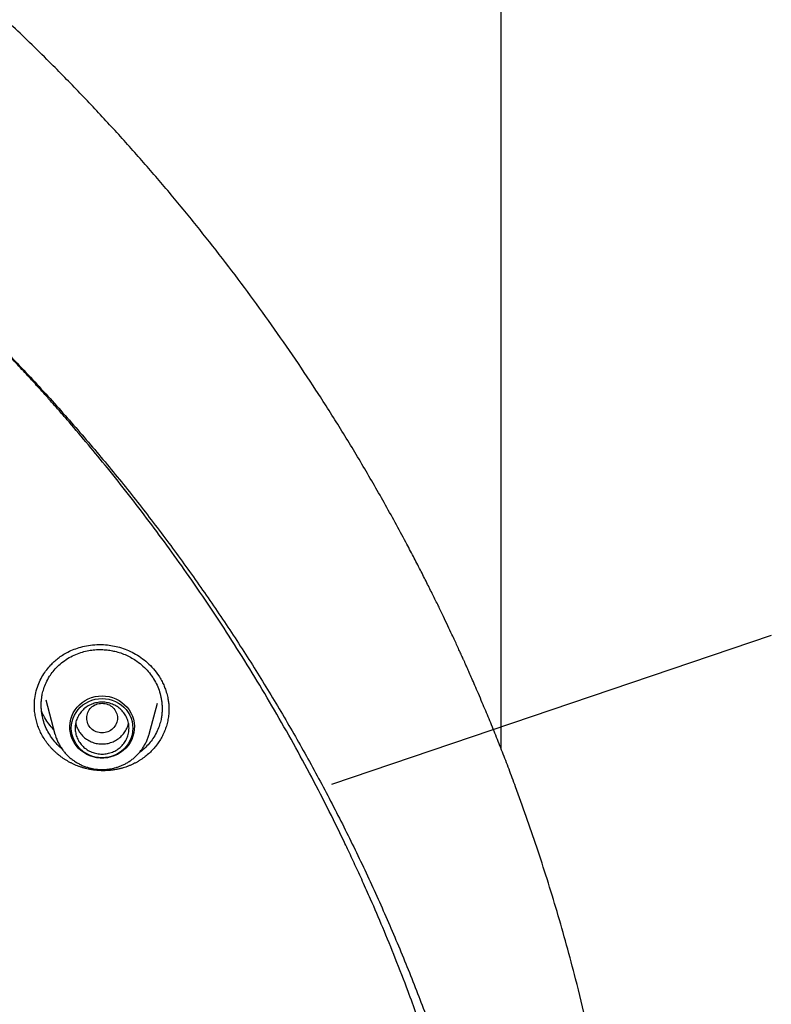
# Model space of a CAD drawing. Header units: millimetres. Extents: x 8 to 866, y 12 to 2084.
# Tile 94 of 98: x 460 to 479, y 1929 to 1954. Entities that reach past the tile are written whole.
import ezdxf

# ---------------------------------------------------------------- set-up
doc = ezdxf.new("R2010")
doc.units = ezdxf.units.MM

msp = doc.modelspace()

# ---------------------------------------------------------------- linework, layer by layer
at = {"color": 7, "linetype": 'Continuous', "lineweight": 30}
for p, q in [((472.469, 1935.131), (472.469, 2035.161)), ((479.485, 1938.089), (468.061, 1934.214)), ((460.34, 1936.262), (460.341, 1936.308)), ((460.632, 1936.418), (460.873, 1935.526)), ((463.32, 1935.526), (463.537, 1936.332)), ((460.877, 1935.512), (460.873, 1935.526)), ((463.32, 1935.526), (463.318, 1935.521))]:
    msp.add_line(p, q, dxfattribs=at)
at = {"color": 7, "linetype": 'Continuous', "lineweight": 30, "flags": 128}
for points in [[(462.097, 1936.521), (462.189, 1936.516), (462.28, 1936.501), (462.369, 1936.477), (462.455, 1936.443), (462.537, 1936.401), (462.613, 1936.35), (462.682, 1936.291), (462.745, 1936.226), (462.8, 1936.154), (462.846, 1936.076), (462.884, 1935.995), (462.911, 1935.91), (462.929, 1935.822), (462.937, 1935.733), (462.934, 1935.644), (462.921, 1935.556), (462.899, 1935.469), (462.866, 1935.385), (462.824, 1935.306), (462.774, 1935.231), (462.715, 1935.162), (462.648, 1935.1), (462.575, 1935.045), (462.496, 1934.999), (462.413, 1934.96), (462.325, 1934.932), (462.235, 1934.912), (462.143, 1934.902), (462.05, 1934.902), (461.958, 1934.912), (461.868, 1934.932), (461.78, 1934.96), (461.697, 1934.999), (461.618, 1935.045), (461.545, 1935.1), (461.478, 1935.162), (461.419, 1935.231), (461.369, 1935.306), (461.327, 1935.385), (461.294, 1935.469), (461.272, 1935.556), (461.259, 1935.644), (461.257, 1935.733), (461.264, 1935.822), (461.282, 1935.91), (461.31, 1935.995), (461.347, 1936.076), (461.393, 1936.154), (461.448, 1936.226), (461.511, 1936.291), (461.58, 1936.35), (461.656, 1936.401), (461.738, 1936.443), (461.824, 1936.477), (461.913, 1936.501), (462.004, 1936.516), (462.097, 1936.521)], [(462.097, 1934.91), (462.007, 1934.915), (461.919, 1934.93), (461.832, 1934.953), (461.749, 1934.987), (461.671, 1935.028), (461.598, 1935.078), (461.531, 1935.136), (461.471, 1935.2), (461.419, 1935.271), (461.376, 1935.347), (461.341, 1935.427), (461.317, 1935.51), (461.302, 1935.595), (461.297, 1935.681), (461.302, 1935.767), (461.317, 1935.853), (461.341, 1935.936), (461.376, 1936.016), (461.419, 1936.091), (461.471, 1936.162), (461.531, 1936.226), (461.598, 1936.284), (461.671, 1936.334), (461.749, 1936.376), (461.832, 1936.409), (461.919, 1936.433), (462.007, 1936.447), (462.097, 1936.452), (462.186, 1936.447), (462.275, 1936.433), (462.361, 1936.409), (462.444, 1936.376), (462.522, 1936.334), (462.595, 1936.284), (462.662, 1936.226), (462.722, 1936.162), (462.774, 1936.091), (462.817, 1936.016), (462.852, 1935.936), (462.876, 1935.853), (462.891, 1935.767), (462.897, 1935.681), (462.891, 1935.595), (462.876, 1935.51), (462.852, 1935.427), (462.817, 1935.347), (462.774, 1935.271), (462.722, 1935.2), (462.662, 1935.136), (462.595, 1935.078), (462.522, 1935.028), (462.444, 1934.987), (462.361, 1934.953), (462.275, 1934.93), (462.186, 1934.915), (462.097, 1934.91)]]:
    msp.add_lwpolyline(points, dxfattribs=at)
at = {"color": 7, "linetype": 'Continuous', "lineweight": 30}
for points, knots in [([(475.901, 1919.798), (475.897, 1919.852), (475.889, 1919.971), (475.875, 1920.167), (475.858, 1920.397), (475.836, 1920.662), (475.811, 1920.961), (475.781, 1921.287), (475.746, 1921.639), (475.706, 1922.015), (475.661, 1922.416), (475.61, 1922.833), (475.556, 1923.255), (475.471, 1923.867), (475.348, 1924.67), (475.166, 1925.722), (474.948, 1926.834), (474.691, 1928.004), (474.428, 1929.073), (474.169, 1930.043), (473.922, 1930.908), (473.664, 1931.755), (473.397, 1932.579), (473.123, 1933.378), (472.88, 1934.053), (472.671, 1934.611), (472.499, 1935.056), (472.326, 1935.493), (472.152, 1935.921), (472.001, 1936.282), (471.878, 1936.571), (471.788, 1936.781), (471.709, 1936.962), (471.642, 1937.114), (471.587, 1937.238), (471.545, 1937.333), (471.51, 1937.41), (471.476, 1937.486), (471.434, 1937.579), (471.382, 1937.692), (471.323, 1937.821), (471.258, 1937.963), (471.177, 1938.137), (471.079, 1938.346), (470.961, 1938.593), (470.831, 1938.862), (470.688, 1939.152), (470.532, 1939.464), (470.363, 1939.797), (470.182, 1940.148), (469.872, 1940.735), (469.432, 1941.539), (468.853, 1942.542), (468.262, 1943.516), (467.66, 1944.462), (467.049, 1945.379), (466.428, 1946.269), (465.794, 1947.14), (465.141, 1948), (464.462, 1948.856), (463.761, 1949.704), (463.038, 1950.541), (462.293, 1951.369), (461.522, 1952.19), (460.826, 1952.9), (460.222, 1953.495), (459.729, 1953.968), (459.255, 1954.412), (458.802, 1954.826), (458.398, 1955.187), (458.042, 1955.499), (457.733, 1955.767), (457.437, 1956.018), (457.157, 1956.253), (456.856, 1956.502), (456.52, 1956.776), (456.134, 1957.085), (455.717, 1957.413), (455.269, 1957.758), (454.788, 1958.119), (454.275, 1958.497), (453.752, 1958.871), (453.223, 1959.24), (452.696, 1959.599), (452.159, 1959.956), (451.619, 1960.305), (451.08, 1960.645), (450.543, 1960.975), (450.007, 1961.296), (449.372, 1961.666), (448.638, 1962.08), (447.806, 1962.531), (446.98, 1962.96), (446.118, 1963.39), (445.221, 1963.817), (444.292, 1964.238), (443.376, 1964.635), (442.473, 1965.006), (441.556, 1965.365), (440.626, 1965.71), (439.869, 1965.975), (439.309, 1966.163), (438.932, 1966.287), (438.532, 1966.416), (438.087, 1966.555), (437.595, 1966.704), (437.053, 1966.862), (436.472, 1967.025), (435.852, 1967.191), (435.192, 1967.36), (434.507, 1967.526), (433.798, 1967.689), (433.067, 1967.846), (432.299, 1968.001), (431.495, 1968.151), (430.656, 1968.295), (429.779, 1968.431), (428.867, 1968.558), (427.918, 1968.674), (426.934, 1968.777), (425.989, 1968.858), (425.09, 1968.921), (424.24, 1968.968), (423.369, 1969.003), (422.476, 1969.025), (421.874, 1969.028), (421.569, 1969.029)], [0, 0, 0, 0, 0.0019747, 0.0043874, 0.0072424, 0.010542, 0.014288, 0.0184814, 0.0228358, 0.0275875, 0.0327368, 0.038106, 0.0434765, 0.0488477, 0.0615114, 0.0741791, 0.0892647, 0.1043561, 0.1194532, 0.1308944, 0.142288, 0.1534389, 0.1643276, 0.1749541, 0.1853185, 0.1914114, 0.1974098, 0.2033139, 0.2091236, 0.2148156, 0.2180755, 0.2209447, 0.2234234, 0.2255113, 0.2272087, 0.2285154, 0.2294396, 0.230382, 0.2316773, 0.23328, 0.2350636, 0.2370206, 0.239151, 0.2422758, 0.2457116, 0.2494584, 0.2535162, 0.2578849, 0.2625647, 0.2675554, 0.2727615, 0.2875022, 0.3019997, 0.316254, 0.3302652, 0.3440331, 0.3575579, 0.3708979, 0.3843544, 0.3979702, 0.4117451, 0.4254292, 0.4392669, 0.453258, 0.4674008, 0.4763165, 0.4847972, 0.492843, 0.5004539, 0.5076299, 0.5129632, 0.518028, 0.5228244, 0.5273524, 0.5316333, 0.5373074, 0.5434195, 0.5499694, 0.5569571, 0.5643827, 0.5722461, 0.5805473, 0.58817, 0.5961162, 0.6041064, 0.6120214, 0.6198612, 0.6276259, 0.6353153, 0.6429292, 0.6547417, 0.6663683, 0.6778091, 0.6890642, 0.7018508, 0.714365, 0.7266041, 0.7385682, 0.7502574, 0.7627979, 0.7750057, 0.7797107, 0.7844623, 0.7895914, 0.7951252, 0.8015556, 0.8084578, 0.815832, 0.823678, 0.8319958, 0.8407855, 0.849505, 0.8586441, 0.8682025, 0.8781804, 0.8885778, 0.8993945, 0.9106307, 0.9222862, 0.9343611, 0.9468553, 0.9569664, 0.9673364, 0.9779653, 0.9888532, 1, 1, 1, 1]), ([(370.402, 1920.189), (370.414, 1920.251), (370.465, 1920.53), (370.564, 1921.025), (370.701, 1921.672), (370.847, 1922.318), (371.002, 1922.962), (371.166, 1923.603), (371.339, 1924.243), (371.52, 1924.88), (371.71, 1925.515), (371.909, 1926.147), (372.116, 1926.777), (372.332, 1927.404), (372.557, 1928.028), (372.79, 1928.65), (373.031, 1929.268), (373.281, 1929.883), (373.54, 1930.495), (373.806, 1931.104), (374.081, 1931.709), (374.365, 1932.311), (374.656, 1932.909), (374.956, 1933.503), (375.264, 1934.094), (375.58, 1934.68), (375.903, 1935.263), (376.235, 1935.841), (376.575, 1936.415), (376.923, 1936.984), (377.278, 1937.549), (377.641, 1938.11), (378.011, 1938.666), (378.39, 1939.217), (378.775, 1939.763), (379.169, 1940.305), (379.569, 1940.841), (379.977, 1941.372), (380.392, 1941.898), (380.814, 1942.419), (381.244, 1942.934), (381.68, 1943.444), (382.123, 1943.948), (382.574, 1944.446), (383.031, 1944.939), (383.494, 1945.426), (383.964, 1945.906), (384.441, 1946.381), (384.925, 1946.85), (385.414, 1947.313), (385.91, 1947.769), (386.412, 1948.219), (386.921, 1948.662), (387.435, 1949.099), (387.955, 1949.53), (388.481, 1949.954), (389.013, 1950.371), (389.551, 1950.781), (390.094, 1951.185), (390.642, 1951.581), (391.196, 1951.971), (391.755, 1952.353), (392.32, 1952.728), (392.889, 1953.096), (393.464, 1953.457), (394.043, 1953.811), (394.627, 1954.157), (395.216, 1954.495), (395.809, 1954.826), (396.407, 1955.15), (397.01, 1955.466), (397.616, 1955.774), (398.227, 1956.075), (398.842, 1956.367), (399.46, 1956.652), (400.083, 1956.929), (400.709, 1957.198), (401.339, 1957.459), (401.973, 1957.712), (402.61, 1957.957), (403.25, 1958.194), (403.893, 1958.423), (404.54, 1958.644), (405.189, 1958.856), (405.841, 1959.06), (406.496, 1959.256), (407.154, 1959.443), (407.814, 1959.622), (408.476, 1959.792), (409.141, 1959.955), (409.808, 1960.108), (410.477, 1960.253), (411.148, 1960.39), (411.821, 1960.518), (412.495, 1960.638), (413.171, 1960.749), (413.849, 1960.851), (414.528, 1960.945), (415.208, 1961.03), (415.889, 1961.107), (416.571, 1961.175), (417.254, 1961.234), (417.938, 1961.284), (418.622, 1961.326), (419.307, 1961.359), (419.992, 1961.384), (420.678, 1961.399), (421.363, 1961.406), (422.049, 1961.404), (422.735, 1961.394), (423.42, 1961.375), (424.105, 1961.347), (424.79, 1961.31), (425.474, 1961.265), (426.158, 1961.211), (426.84, 1961.148), (427.522, 1961.077), (428.203, 1960.997), (428.882, 1960.909), (429.561, 1960.811), (430.238, 1960.705), (430.913, 1960.591), (431.587, 1960.468), (432.259, 1960.336), (432.929, 1960.196), (433.597, 1960.048), (434.263, 1959.891), (434.927, 1959.725), (435.589, 1959.551), (436.248, 1959.369), (436.904, 1959.178), (437.558, 1958.979), (438.209, 1958.772), (438.857, 1958.556), (439.503, 1958.332), (440.145, 1958.1), (440.784, 1957.86), (441.419, 1957.612), (442.051, 1957.356), (442.68, 1957.091), (443.305, 1956.819), (443.926, 1956.539), (444.543, 1956.251), (445.156, 1955.955), (445.765, 1955.652), (446.37, 1955.34), (446.97, 1955.021), (447.566, 1954.695), (448.158, 1954.361), (448.745, 1954.019), (449.327, 1953.67), (449.905, 1953.313), (450.477, 1952.95), (451.045, 1952.579), (451.607, 1952.201), (452.164, 1951.815), (452.716, 1951.423), (453.262, 1951.024), (453.803, 1950.618), (454.338, 1950.205), (454.868, 1949.785), (455.392, 1949.358), (455.909, 1948.925), (456.421, 1948.485), (456.927, 1948.039), (457.427, 1947.587), (457.92, 1947.128), (458.407, 1946.663), (458.888, 1946.192), (459.362, 1945.715), (459.83, 1945.231), (460.291, 1944.742), (460.745, 1944.247), (461.193, 1943.746), (461.633, 1943.24), (462.067, 1942.728), (462.493, 1942.211), (462.913, 1941.688), (463.325, 1941.16), (463.73, 1940.627), (464.127, 1940.089), (464.517, 1939.545), (464.9, 1938.997), (465.275, 1938.444), (465.643, 1937.886), (466.003, 1937.324), (466.355, 1936.757), (466.699, 1936.186), (467.036, 1935.61), (467.365, 1935.03), (467.685, 1934.446), (467.998, 1933.858), (468.303, 1933.266), (468.599, 1932.67), (468.887, 1932.071), (469.167, 1931.467), (469.439, 1930.861), (469.702, 1930.251), (469.957, 1929.637), (470.204, 1929.021), (470.442, 1928.401), (470.672, 1927.779), (470.893, 1927.153), (471.105, 1926.525), (471.309, 1925.894), (471.505, 1925.261), (471.691, 1924.625), (471.869, 1923.987), (472.038, 1923.347), (472.198, 1922.704), (472.35, 1922.06), (472.493, 1921.414), (472.626, 1920.766), (472.717, 1920.299), (472.762, 1920.049), (472.768, 1920.015)], [0, 0, 0, 0, 0.001359, 0.006089, 0.01082, 0.01555, 0.02028, 0.02501, 0.029741, 0.034471, 0.039201, 0.043931, 0.048662, 0.053392, 0.058122, 0.062852, 0.067582, 0.072312, 0.077042, 0.081772, 0.086502, 0.091232, 0.095963, 0.100693, 0.105423, 0.110152, 0.114882, 0.119612, 0.124342, 0.129072, 0.133802, 0.138532, 0.143262, 0.147992, 0.152721, 0.157451, 0.162181, 0.166911, 0.17164, 0.17637, 0.1811, 0.185829, 0.190559, 0.195289, 0.200018, 0.204748, 0.209477, 0.214207, 0.218936, 0.223666, 0.228395, 0.233125, 0.237854, 0.242584, 0.247313, 0.252043, 0.256772, 0.261501, 0.266231, 0.27096, 0.275689, 0.280418, 0.285148, 0.289877, 0.294606, 0.299335, 0.304065, 0.308794, 0.313523, 0.318252, 0.322981, 0.32771, 0.332439, 0.337169, 0.341898, 0.346627, 0.351356, 0.356085, 0.360814, 0.365543, 0.370272, 0.375001, 0.37973, 0.384459, 0.389188, 0.393917, 0.398646, 0.403375, 0.408103, 0.412832, 0.417561, 0.42229, 0.427019, 0.431748, 0.436477, 0.441206, 0.445935, 0.450663, 0.455392, 0.460121, 0.46485, 0.469579, 0.474308, 0.479037, 0.483765, 0.488494, 0.493223, 0.497952, 0.502681, 0.50741, 0.512138, 0.516867, 0.521596, 0.526325, 0.531054, 0.535783, 0.540512, 0.54524, 0.549969, 0.554698, 0.559427, 0.564156, 0.568885, 0.573614, 0.578342, 0.583071, 0.5878, 0.592529, 0.597258, 0.601987, 0.606716, 0.611445, 0.616174, 0.620903, 0.625632, 0.63036, 0.635089, 0.639818, 0.644547, 0.649276, 0.654005, 0.658734, 0.663464, 0.668193, 0.672922, 0.677651, 0.68238, 0.687109, 0.691838, 0.696567, 0.701296, 0.706025, 0.710755, 0.715484, 0.720213, 0.724942, 0.729671, 0.734401, 0.73913, 0.743859, 0.748589, 0.753318, 0.758047, 0.762777, 0.767506, 0.772235, 0.776965, 0.781694, 0.786424, 0.791153, 0.795883, 0.800612, 0.805342, 0.810071, 0.814801, 0.819531, 0.82426, 0.82899, 0.833719, 0.838449, 0.843179, 0.847909, 0.852638, 0.857368, 0.862098, 0.866828, 0.871557, 0.876287, 0.881017, 0.885747, 0.890477, 0.895207, 0.899937, 0.904667, 0.909397, 0.914127, 0.918857, 0.923587, 0.928317, 0.933047, 0.937777, 0.942507, 0.947237, 0.951967, 0.956697, 0.961428, 0.966158, 0.970888, 0.975618, 0.980348, 0.985079, 0.989809, 0.994539, 0.999269, 1, 1, 1, 1]), ([(469.642, 1893.884), (469.846, 1894.4), (470.303, 1895.55), (470.911, 1897.363), (471.482, 1899.306), (471.965, 1901.253), (472.365, 1903.201), (472.683, 1905.155), (472.921, 1907.117), (473.078, 1909.091), (473.153, 1911.069), (473.147, 1912.969), (473.068, 1914.788), (472.936, 1916.455), (472.786, 1917.763), (472.683, 1918.518), (472.643, 1918.79), (472.632, 1918.865), (472.621, 1918.94), (472.609, 1919.015), (472.598, 1919.09), (472.587, 1919.164), (472.574, 1919.243), (472.559, 1919.34), (472.536, 1919.486), (472.501, 1919.699), (472.453, 1919.986), (472.391, 1920.341), (472.313, 1920.762), (472.217, 1921.258), (472.099, 1921.832), (471.957, 1922.483), (471.787, 1923.206), (471.588, 1923.998), (471.356, 1924.86), (471.143, 1925.593), (470.976, 1926.137), (470.871, 1926.469), (470.777, 1926.76), (470.683, 1927.046), (470.589, 1927.327), (470.454, 1927.723), (470.275, 1928.227), (470.018, 1928.926), (469.726, 1929.681), (469.399, 1930.479), (469.147, 1931.068), (468.97, 1931.467), (468.868, 1931.695), (468.768, 1931.916), (468.669, 1932.131), (468.572, 1932.338), (468.477, 1932.539), (468.128, 1933.27), (467.496, 1934.521), (466.523, 1936.264), (465.479, 1937.969), (464.411, 1939.566), (463.328, 1941.058), (462.286, 1942.394), (461.543, 1943.284), (461.137, 1943.753), (461.037, 1943.868), (460.936, 1943.983), (460.835, 1944.098), (460.734, 1944.213), (460.632, 1944.327), (460.53, 1944.441), (460.376, 1944.611), (460.152, 1944.856), (459.841, 1945.192), (459.475, 1945.579), (459.052, 1946.016), (458.656, 1946.416), (458.398, 1946.668), (458.303, 1946.761)], [0, 0, 0, 0, 0.029043, 0.064708, 0.100077, 0.135149, 0.169925, 0.204405, 0.239073, 0.273739, 0.308405, 0.343071, 0.373577, 0.404082, 0.430927, 0.442739, 0.444065, 0.44539, 0.446716, 0.448042, 0.449368, 0.450694, 0.45202, 0.453527, 0.455865, 0.459767, 0.464866, 0.471162, 0.478654, 0.487343, 0.497704, 0.509374, 0.522351, 0.536635, 0.552227, 0.569126, 0.576622, 0.582044, 0.587382, 0.592638, 0.59781, 0.602899, 0.614566, 0.625771, 0.64187, 0.656909, 0.670888, 0.675357, 0.679706, 0.683935, 0.688043, 0.692032, 0.6959, 0.699648, 0.734315, 0.768981, 0.803647, 0.838313, 0.868818, 0.899323, 0.926166, 0.928803, 0.931439, 0.934076, 0.936712, 0.939349, 0.941985, 0.944622, 0.947258, 0.953869, 0.961762, 0.970938, 0.981397, 0.993139, 1, 1, 1, 1]), ([(460.339, 1936.308), (460.342, 1936.372), (460.349, 1936.506), (460.395, 1936.7), (460.464, 1936.885), (460.552, 1937.05), (460.652, 1937.197), (460.753, 1937.315), (460.853, 1937.414), (460.954, 1937.5), (461.073, 1937.584), (461.212, 1937.663), (461.37, 1937.734), (461.549, 1937.793), (461.746, 1937.835), (461.962, 1937.857), (462.172, 1937.853), (462.372, 1937.827), (462.556, 1937.784), (462.742, 1937.718), (462.927, 1937.631), (463.106, 1937.52), (463.276, 1937.384), (463.436, 1937.226), (463.524, 1937.103), (463.568, 1937.041)], [0, 0, 0, 0, 0.046979, 0.097226, 0.144816, 0.189776, 0.231997, 0.271606, 0.299745, 0.330772, 0.364668, 0.401438, 0.44117, 0.483894, 0.529597, 0.578233, 0.629746, 0.670269, 0.712417, 0.756147, 0.801496, 0.848504, 0.897205, 0.94766, 1, 1, 1, 1]), ([(460.759, 1935.473), (460.727, 1935.525), (460.662, 1935.631), (460.591, 1935.803), (460.549, 1935.954), (460.527, 1936.078), (460.517, 1936.174), (460.513, 1936.27), (460.516, 1936.367), (460.526, 1936.464), (460.545, 1936.577), (460.58, 1936.711), (460.642, 1936.868), (460.724, 1937.02), (460.825, 1937.161), (460.94, 1937.289), (461.08, 1937.41), (461.239, 1937.516), (461.409, 1937.6), (461.579, 1937.66), (461.744, 1937.7), (461.882, 1937.718), (461.991, 1937.724), (462.073, 1937.724), (462.151, 1937.721), (462.226, 1937.714), (462.297, 1937.705), (462.363, 1937.693), (462.458, 1937.672), (462.582, 1937.637), (462.731, 1937.578), (462.871, 1937.506), (463.017, 1937.414), (463.161, 1937.297), (463.3, 1937.156), (463.375, 1937.05), (463.412, 1936.998)], [0, 0, 0, 0, 0.038257, 0.077262, 0.117019, 0.137189, 0.157548, 0.178096, 0.198833, 0.219758, 0.240873, 0.272467, 0.308716, 0.34961, 0.38333, 0.419649, 0.458559, 0.500051, 0.539589, 0.576747, 0.611533, 0.643951, 0.661421, 0.67812, 0.69405, 0.709212, 0.723607, 0.737236, 0.7501, 0.782822, 0.815109, 0.846968, 0.878404, 0.919658, 0.960185, 1, 1, 1, 1]), ([(463.412, 1936.998), (463.445, 1936.945), (463.509, 1936.839), (463.581, 1936.666), (463.623, 1936.515), (463.644, 1936.391), (463.654, 1936.296), (463.658, 1936.2), (463.655, 1936.103), (463.646, 1936.006), (463.626, 1935.893), (463.591, 1935.76), (463.53, 1935.603), (463.448, 1935.452), (463.348, 1935.31), (463.232, 1935.184), (463.136, 1935.095), (463.075, 1935.055), (463.065, 1935.048)], [0, 0, 0, 0, 0.082519, 0.166494, 0.251952, 0.295267, 0.338963, 0.383044, 0.427514, 0.472374, 0.517629, 0.585196, 0.662822, 0.750535, 0.822984, 0.901144, 0.985032, 1, 1, 1, 1]), ([(463.568, 1937.041), (463.593, 1937.001), (463.641, 1936.924), (463.697, 1936.807), (463.747, 1936.681), (463.786, 1936.551), (463.813, 1936.422), (463.827, 1936.316), (463.833, 1936.235), (463.834, 1936.176), (463.834, 1936.147), (463.834, 1936.136)], [0, 0, 0, 0, 0.143507, 0.276163, 0.397948, 0.560074, 0.697441, 0.809987, 0.897783, 0.961006, 1, 1, 1, 1]), ([(462.097, 1936.329), (462.044, 1936.323), (461.94, 1936.311), (461.806, 1936.223), (461.718, 1936.095), (461.686, 1935.944), (461.718, 1935.793), (461.806, 1935.664), (461.94, 1935.579), (462.097, 1935.548), (462.253, 1935.579), (462.387, 1935.664), (462.475, 1935.793), (462.507, 1935.944), (462.475, 1936.095), (462.387, 1936.223), (462.253, 1936.311), (462.149, 1936.323), (462.097, 1936.329)], [0, 0, 0, 0, 0.0625, 0.125, 0.1875, 0.25, 0.3125, 0.375, 0.4375, 0.5, 0.5625, 0.625, 0.6875, 0.75, 0.8125, 0.875, 0.9375, 1, 1, 1, 1]), ([(460.608, 1935.38), (460.582, 1935.422), (460.53, 1935.505), (460.468, 1935.635), (460.417, 1935.768), (460.378, 1935.903), (460.352, 1936.043), (460.337, 1936.169), (460.337, 1936.247), (460.337, 1936.279)], [0, 0, 0, 0, 0.151635, 0.304443, 0.451169, 0.597898, 0.748863, 0.899828, 1, 1, 1, 1]), ([(460.842, 1935.641), (460.799, 1935.69), (460.712, 1935.786), (460.613, 1935.94), (460.551, 1936.053), (460.528, 1936.112), (460.524, 1936.122)], [0, 0, 0, 0, 0.326766, 0.648929, 0.942546, 1, 1, 1, 1]), ([(463.834, 1936.139), (463.832, 1936.096), (463.827, 1936.005), (463.804, 1935.87), (463.769, 1935.734), (463.722, 1935.604), (463.664, 1935.478), (463.595, 1935.357), (463.515, 1935.242), (463.425, 1935.134), (463.326, 1935.032), (463.216, 1934.939), (463.118, 1934.868), (463.046, 1934.824), (463.005, 1934.8), (462.973, 1934.783), (462.931, 1934.761), (462.888, 1934.74), (462.844, 1934.721), (462.811, 1934.707), (462.778, 1934.694), (462.744, 1934.681), (462.699, 1934.666), (462.653, 1934.651), (462.606, 1934.638), (462.571, 1934.629), (462.536, 1934.621), (462.501, 1934.613), (462.453, 1934.604), (462.405, 1934.596), (462.357, 1934.589), (462.321, 1934.585), (462.285, 1934.581), (462.249, 1934.579), (462.2, 1934.576), (462.151, 1934.575), (462.102, 1934.575), (462.066, 1934.576), (462.029, 1934.577), (461.993, 1934.579), (461.944, 1934.583), (461.895, 1934.589), (461.847, 1934.596), (461.811, 1934.602), (461.775, 1934.608), (461.727, 1934.618), (461.679, 1934.629), (461.632, 1934.642), (461.596, 1934.652), (461.561, 1934.663), (461.527, 1934.675), (461.48, 1934.691), (461.435, 1934.709), (461.39, 1934.728), (461.356, 1934.743), (461.323, 1934.759), (461.29, 1934.775), (461.247, 1934.798), (461.204, 1934.821), (461.163, 1934.846), (461.132, 1934.866), (461.101, 1934.886), (461.071, 1934.906), (461.031, 1934.935), (460.993, 1934.964), (460.955, 1934.995), (460.927, 1935.018), (460.9, 1935.042), (460.873, 1935.066), (460.838, 1935.1), (460.804, 1935.134), (460.772, 1935.169), (460.748, 1935.196), (460.724, 1935.224), (460.701, 1935.253), (460.677, 1935.283), (460.645, 1935.325), (460.623, 1935.358), (460.608, 1935.38)], [0, 0, 0, 0, 0.030489, 0.064187, 0.097884, 0.130244, 0.162605, 0.195874, 0.229145, 0.262087, 0.295029, 0.328915, 0.3628, 0.37926, 0.387489, 0.395718, 0.403947, 0.420408, 0.428637, 0.436866, 0.445095, 0.453324, 0.461553, 0.478013, 0.486242, 0.494471, 0.5027, 0.510929, 0.519158, 0.535618, 0.543847, 0.552076, 0.560305, 0.568534, 0.576763, 0.593224, 0.601453, 0.609681, 0.61791, 0.626139, 0.634368, 0.650829, 0.659058, 0.667287, 0.675516, 0.683745, 0.700206, 0.708434, 0.716663, 0.724892, 0.733121, 0.74135, 0.757811, 0.76604, 0.774269, 0.782498, 0.790727, 0.798956, 0.815416, 0.823645, 0.831874, 0.840103, 0.848332, 0.856561, 0.873022, 0.881251, 0.88948, 0.897708, 0.905937, 0.914166, 0.930627, 0.938856, 0.947085, 0.955314, 0.963543, 0.972645, 0.981747, 1, 1, 1, 1]), ([(461.411, 1935.815), (461.42, 1935.776), (461.439, 1935.694), (461.483, 1935.621), (461.505, 1935.583)], [0, 0, 0, 0, 0.473163, 1, 1, 1, 1]), ([(461.505, 1935.583), (461.532, 1935.547), (461.586, 1935.475), (461.692, 1935.389), (461.812, 1935.323), (461.943, 1935.281), (462.08, 1935.265), (462.218, 1935.275), (462.351, 1935.311), (462.474, 1935.371), (462.583, 1935.453), (462.673, 1935.554), (462.739, 1935.67), (462.776, 1935.759), (462.781, 1935.81), (462.782, 1935.816)], [0, 0, 0, 0, 0.082337, 0.164674, 0.247011, 0.329348, 0.411685, 0.494022, 0.576359, 0.658696, 0.741033, 0.823369, 0.905706, 0.988043, 1, 1, 1, 1]), ([(461.052, 1935.145), (461.035, 1935.158), (460.968, 1935.212), (460.868, 1935.321), (460.795, 1935.423), (460.759, 1935.473)], [0, 0, 0, 0, 0.147096, 0.579271, 1, 1, 1, 1]), ([(460.879, 1935.512), (460.885, 1935.489), (460.901, 1935.432), (460.937, 1935.343), (460.987, 1935.245), (461.043, 1935.155), (461.105, 1935.072), (461.171, 1934.997), (461.243, 1934.928), (461.32, 1934.864), (461.402, 1934.807), (461.488, 1934.757), (461.577, 1934.713), (461.668, 1934.677), (461.758, 1934.649), (461.842, 1934.63), (461.916, 1934.617), (461.986, 1934.61), (462.045, 1934.606), (462.083, 1934.606), (462.097, 1934.605)], [0, 0, 0, 0, 0.0430067, 0.1098722, 0.1774305, 0.2457662, 0.3071347, 0.3685035, 0.4298446, 0.4911237, 0.5522868, 0.6132443, 0.6738375, 0.7337534, 0.792269, 0.8472323, 0.8920421, 0.9297095, 0.9760608, 1, 1, 1, 1]), ([(462.097, 1934.605), (462.133, 1934.606), (462.184, 1934.607), (462.26, 1934.615), (462.324, 1934.625), (462.401, 1934.641), (462.48, 1934.663), (462.561, 1934.691), (462.644, 1934.726), (462.725, 1934.768), (462.805, 1934.816), (462.883, 1934.872), (462.956, 1934.933), (463.026, 1935.002), (463.091, 1935.076), (463.15, 1935.155), (463.203, 1935.24), (463.249, 1935.329), (463.287, 1935.423), (463.31, 1935.487), (463.318, 1935.521), (463.318, 1935.521)], [0, 0, 0, 0, 0.0661522, 0.093234, 0.138184, 0.1849705, 0.2352568, 0.2878432, 0.3422454, 0.3980782, 0.455068, 0.513014, 0.5717665, 0.631213, 0.6912688, 0.7518707, 0.8129721, 0.8745404, 0.9365545, 0.9990033, 1, 1, 1, 1])]:
    msp.add_open_spline(points, degree=3, knots=knots, dxfattribs=at)
msp.add_open_spline([(462.797, 1935.681), (462.794, 1935.637), (462.789, 1935.549), (462.747, 1935.421), (462.682, 1935.304), (462.595, 1935.201), (462.488, 1935.117), (462.366, 1935.054), (462.234, 1935.015), (462.097, 1935.002), (461.959, 1935.015), (461.827, 1935.054), (461.705, 1935.117), (461.598, 1935.201), (461.511, 1935.304), (461.446, 1935.421), (461.406, 1935.549), (461.392, 1935.681), (461.406, 1935.814), (461.446, 1935.941), (461.511, 1936.058), (461.598, 1936.161), (461.705, 1936.246), (461.827, 1936.308), (461.959, 1936.347), (462.097, 1936.36), (462.234, 1936.347), (462.366, 1936.308), (462.488, 1936.246), (462.595, 1936.161), (462.682, 1936.058), (462.747, 1935.941), (462.789, 1935.814), (462.794, 1935.725), (462.797, 1935.681)], degree=3, dxfattribs=at)

doc.saveas('drawing.dxf')
